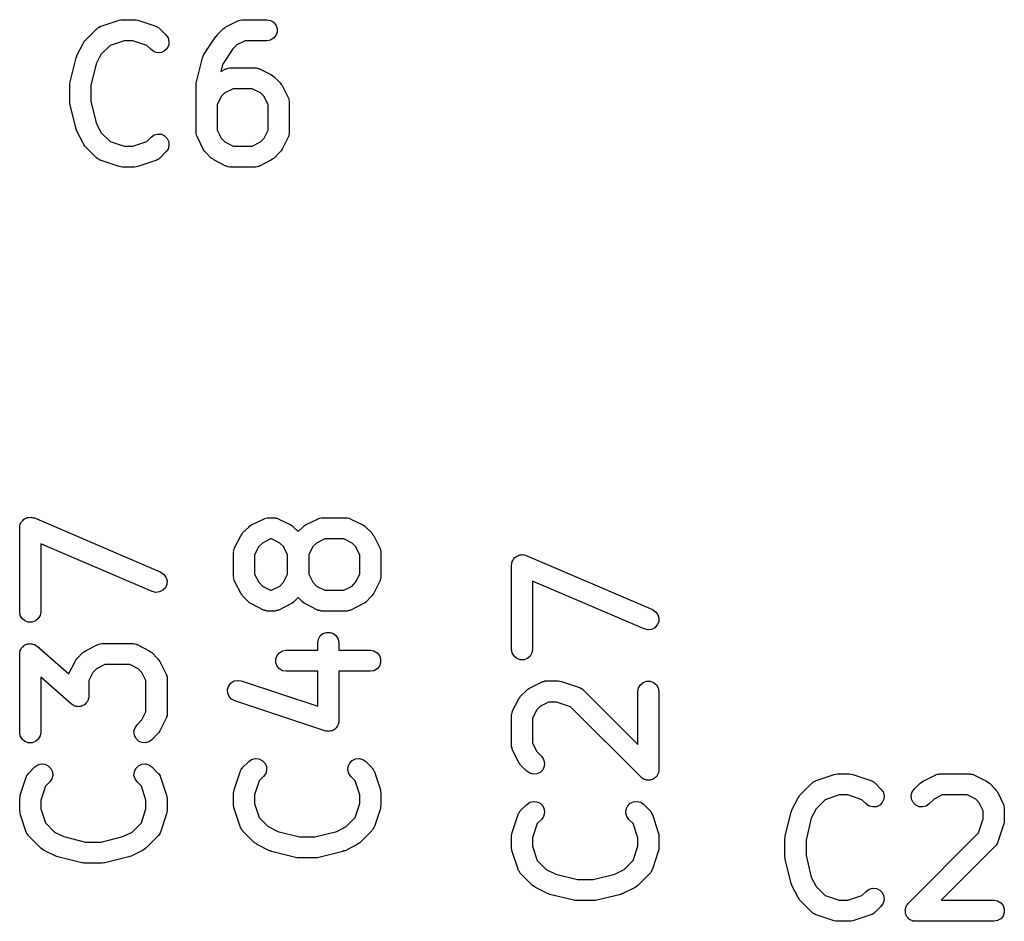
# Model space of a CAD drawing. Extents: x 83.4 to 168.1, y -157.3 to -85.4.
# Tile 31 of 60: x 125.8 to 130.5, y -115.5 to -111.2. Entities that reach past the tile are written whole.
import ezdxf

# ---------------------------------------------------------------- set-up
doc = ezdxf.new("R2010")
doc.units = 0
doc.header["$MEASUREMENT"] = 0
doc.layers.add('BLACK', color=7, linetype='CONTINUOUS')

msp = doc.modelspace()

# ---------------------------------------------------------------- linework, layer by layer
at = {"layer": 'Black'}
for p, q in [((126.31, -111.197), (126.318, -111.196)), ((126.318, -111.196), (126.375, -111.196)), ((126.375, -111.196), (126.383, -111.197)), ((126.878, -111.198), (126.884, -111.196)), ((126.884, -111.196), (126.887, -111.196)), ((126.887, -111.196), (126.89, -111.196)), ((126.89, -111.196), (127.004, -111.196)), ((127.004, -111.196), (127.021, -111.199)), ((126.14, -111.296), (126.197, -111.239)), ((126.197, -111.239), (126.2, -111.237)), ((126.2, -111.237), (126.201, -111.235)), ((126.201, -111.235), (126.207, -111.233)), ((126.207, -111.233), (126.211, -111.229)), ((126.211, -111.229), (126.214, -111.228)), ((126.214, -111.228), (126.217, -111.227)), ((126.217, -111.227), (126.302, -111.198)), ((126.302, -111.198), (126.31, -111.197)), ((126.383, -111.197), (126.391, -111.198)), ((126.391, -111.198), (126.477, -111.227)), ((126.477, -111.227), (126.479, -111.228)), ((126.479, -111.228), (126.482, -111.229)), ((126.482, -111.229), (126.487, -111.233)), ((126.487, -111.233), (126.492, -111.235)), ((126.492, -111.235), (126.494, -111.237)), ((126.494, -111.237), (126.496, -111.239)), ((126.496, -111.239), (126.525, -111.268)), ((126.769, -111.268), (126.797, -111.239)), ((126.797, -111.239), (126.804, -111.235)), ((126.804, -111.235), (126.81, -111.23)), ((126.81, -111.23), (126.867, -111.201)), ((126.867, -111.201), (126.87, -111.2)), ((126.87, -111.2), (126.873, -111.199)), ((126.873, -111.199), (126.878, -111.198)), ((127.021, -111.199), (127.036, -111.208)), ((127.036, -111.208), (127.047, -111.221)), ((127.047, -111.221), (127.053, -111.237)), ((127.053, -111.237), (127.053, -111.255)), ((126.525, -111.268), (126.535, -111.282)), ((126.535, -111.282), (126.539, -111.299)), ((126.705, -111.361), (126.762, -111.275)), ((126.762, -111.275), (126.766, -111.272)), ((126.766, -111.272), (126.769, -111.268)), ((127.036, -111.284), (127.021, -111.293)), ((127.047, -111.271), (127.036, -111.284)), ((127.053, -111.255), (127.047, -111.271)), ((126.102, -111.366), (126.131, -111.309)), ((126.131, -111.309), (126.135, -111.303)), ((126.135, -111.303), (126.14, -111.296)), ((126.26, -111.318), (126.216, -111.361)), ((126.326, -111.296), (126.26, -111.318)), ((126.367, -111.296), (126.326, -111.296)), ((126.434, -111.318), (126.367, -111.296)), ((126.454, -111.338), (126.434, -111.318)), ((126.531, -111.332), (126.518, -111.344)), ((126.538, -111.316), (126.531, -111.332)), ((126.539, -111.299), (126.538, -111.316)), ((126.843, -111.335), (126.793, -111.409)), ((126.862, -111.316), (126.843, -111.335)), ((126.901, -111.296), (126.862, -111.316)), ((127.004, -111.296), (126.901, -111.296)), ((127.021, -111.293), (127.004, -111.296)), ((126.07, -111.491), (126.098, -111.377)), ((126.098, -111.377), (126.101, -111.372)), ((126.101, -111.372), (126.102, -111.366)), ((126.216, -111.361), (126.194, -111.406)), ((126.469, -111.348), (126.454, -111.338)), ((126.485, -111.353), (126.469, -111.348)), ((126.503, -111.351), (126.485, -111.353)), ((126.518, -111.344), (126.503, -111.351)), ((126.67, -111.491), (126.698, -111.377)), ((126.698, -111.377), (126.702, -111.369)), ((126.702, -111.369), (126.705, -111.361)), ((126.194, -111.406), (126.168, -111.509)), ((126.793, -111.409), (126.785, -111.442)), ((126.81, -111.43), (126.813, -111.429)), ((126.813, -111.429), (126.815, -111.427)), ((126.815, -111.427), (126.821, -111.426)), ((126.821, -111.426), (126.827, -111.425)), ((126.827, -111.425), (126.83, -111.425)), ((126.83, -111.425), (126.833, -111.424)), ((126.833, -111.424), (126.947, -111.424)), ((126.947, -111.424), (126.95, -111.425)), ((126.95, -111.425), (126.953, -111.425)), ((126.953, -111.425), (126.958, -111.426)), ((126.958, -111.426), (126.964, -111.427)), ((126.964, -111.427), (126.966, -111.429)), ((126.966, -111.429), (126.969, -111.43)), ((126.785, -111.442), (126.81, -111.43)), ((126.969, -111.43), (127.026, -111.458)), ((127.026, -111.458), (127.033, -111.463)), ((127.033, -111.463), (127.039, -111.468)), ((127.039, -111.468), (127.068, -111.496)), ((126.068, -111.503), (126.069, -111.497)), ((126.068, -111.589), (126.068, -111.503)), ((126.069, -111.497), (126.07, -111.491)), ((126.168, -111.509), (126.168, -111.583)), ((126.668, -111.503), (126.669, -111.497)), ((126.668, -111.732), (126.668, -111.503)), ((126.669, -111.497), (126.67, -111.491)), ((127.068, -111.496), (127.072, -111.503)), ((127.072, -111.503), (127.077, -111.509)), ((127.077, -111.509), (127.106, -111.566)), ((126.788, -111.561), (126.768, -111.601)), ((126.805, -111.544), (126.788, -111.561)), ((126.844, -111.524), (126.805, -111.544)), ((126.935, -111.524), (126.844, -111.524)), ((126.974, -111.544), (126.935, -111.524)), ((126.991, -111.561), (126.974, -111.544)), ((127.011, -111.601), (126.991, -111.561)), ((127.106, -111.566), (127.107, -111.569)), ((127.107, -111.569), (127.108, -111.572)), ((126.069, -111.595), (126.068, -111.589)), ((126.07, -111.601), (126.069, -111.595)), ((126.098, -111.715), (126.07, -111.601)), ((126.168, -111.583), (126.194, -111.686)), ((126.768, -111.601), (126.768, -111.72)), ((127.011, -111.72), (127.011, -111.601)), ((127.108, -111.572), (127.109, -111.577)), ((127.109, -111.577), (127.111, -111.583)), ((127.111, -111.583), (127.111, -111.586)), ((127.111, -111.586), (127.111, -111.589)), ((127.111, -111.589), (127.111, -111.732)), ((126.194, -111.686), (126.216, -111.731)), ((126.101, -111.72), (126.098, -111.715)), ((126.102, -111.725), (126.101, -111.72)), ((126.131, -111.783), (126.102, -111.725)), ((126.216, -111.731), (126.26, -111.774)), ((126.434, -111.774), (126.454, -111.753)), ((126.454, -111.753), (126.469, -111.743)), ((126.469, -111.743), (126.485, -111.739)), ((126.485, -111.739), (126.503, -111.74)), ((126.503, -111.74), (126.518, -111.748)), ((126.518, -111.748), (126.531, -111.76)), ((126.669, -111.734), (126.668, -111.732)), ((126.669, -111.737), (126.669, -111.734)), ((126.67, -111.743), (126.669, -111.737)), ((126.671, -111.749), (126.67, -111.743)), ((126.673, -111.751), (126.671, -111.749)), ((126.674, -111.754), (126.673, -111.751)), ((126.702, -111.811), (126.674, -111.754)), ((126.768, -111.72), (126.788, -111.759)), ((126.991, -111.759), (127.011, -111.72)), ((127.106, -111.754), (127.077, -111.811)), ((127.107, -111.751), (127.106, -111.754)), ((127.108, -111.749), (127.107, -111.751)), ((127.109, -111.743), (127.108, -111.749)), ((127.111, -111.737), (127.109, -111.743)), ((127.111, -111.732), (127.111, -111.734)), ((127.111, -111.734), (127.111, -111.737)), ((126.135, -111.789), (126.131, -111.783)), ((126.14, -111.796), (126.135, -111.789)), ((126.197, -111.853), (126.14, -111.796)), ((126.26, -111.774), (126.326, -111.796)), ((126.326, -111.796), (126.367, -111.796)), ((126.367, -111.796), (126.434, -111.774)), ((126.531, -111.76), (126.538, -111.776)), ((126.539, -111.793), (126.535, -111.81)), ((126.538, -111.776), (126.539, -111.793)), ((126.788, -111.759), (126.805, -111.776)), ((126.805, -111.776), (126.844, -111.796)), ((126.844, -111.796), (126.935, -111.796)), ((126.935, -111.796), (126.974, -111.776)), ((126.974, -111.776), (126.991, -111.759)), ((126.525, -111.824), (126.496, -111.853)), ((126.535, -111.81), (126.525, -111.824)), ((126.707, -111.818), (126.702, -111.811)), ((126.711, -111.824), (126.707, -111.818)), ((126.74, -111.853), (126.711, -111.824)), ((127.068, -111.824), (127.039, -111.853)), ((127.072, -111.818), (127.068, -111.824)), ((127.077, -111.811), (127.072, -111.818)), ((126.2, -111.854), (126.197, -111.853)), ((126.201, -111.857), (126.2, -111.854)), ((126.207, -111.859), (126.201, -111.857)), ((126.211, -111.863), (126.207, -111.859)), ((126.214, -111.863), (126.211, -111.863)), ((126.217, -111.865), (126.214, -111.863)), ((126.302, -111.893), (126.217, -111.865)), ((126.31, -111.895), (126.302, -111.893)), ((126.318, -111.896), (126.31, -111.895)), ((126.375, -111.896), (126.318, -111.896)), ((126.383, -111.895), (126.375, -111.896)), ((126.391, -111.893), (126.383, -111.895)), ((126.477, -111.865), (126.391, -111.893)), ((126.479, -111.863), (126.477, -111.865)), ((126.482, -111.863), (126.479, -111.863)), ((126.487, -111.859), (126.482, -111.863)), ((126.492, -111.857), (126.487, -111.859)), ((126.494, -111.854), (126.492, -111.857)), ((126.496, -111.853), (126.494, -111.854)), ((126.747, -111.857), (126.74, -111.853)), ((126.753, -111.862), (126.747, -111.857)), ((126.81, -111.891), (126.753, -111.862)), ((126.813, -111.891), (126.81, -111.891)), ((126.815, -111.893), (126.813, -111.891)), ((126.821, -111.894), (126.815, -111.893)), ((126.827, -111.896), (126.821, -111.894)), ((126.83, -111.895), (126.827, -111.896)), ((126.833, -111.896), (126.83, -111.895)), ((126.947, -111.896), (126.833, -111.896)), ((126.95, -111.895), (126.947, -111.896)), ((126.953, -111.896), (126.95, -111.895)), ((126.958, -111.894), (126.953, -111.896)), ((126.964, -111.893), (126.958, -111.894)), ((126.966, -111.891), (126.964, -111.893)), ((126.969, -111.891), (126.966, -111.891)), ((127.026, -111.862), (126.969, -111.891)), ((127.033, -111.857), (127.026, -111.862)), ((127.039, -111.853), (127.033, -111.857)), ((125.836, -113.586), (125.838, -113.581)), ((125.838, -113.581), (125.84, -113.579)), ((125.84, -113.579), (125.842, -113.576)), ((125.842, -113.576), (125.846, -113.572)), ((125.846, -113.572), (125.85, -113.568)), ((125.85, -113.568), (125.853, -113.567)), ((125.853, -113.567), (125.855, -113.565)), ((125.855, -113.565), (125.861, -113.563)), ((125.861, -113.563), (125.866, -113.56)), ((125.866, -113.56), (125.869, -113.56)), ((125.869, -113.56), (125.871, -113.559)), ((125.871, -113.559), (125.877, -113.559)), ((125.877, -113.559), (125.883, -113.558)), ((125.883, -113.558), (125.886, -113.559)), ((125.886, -113.559), (125.889, -113.559)), ((125.889, -113.559), (125.894, -113.561)), ((125.894, -113.561), (125.9, -113.562)), ((125.9, -113.562), (126.5, -113.819)), ((126.931, -113.595), (126.988, -113.567)), ((126.988, -113.567), (126.991, -113.566)), ((126.991, -113.566), (126.993, -113.564)), ((126.993, -113.564), (126.999, -113.563)), ((126.999, -113.563), (127.005, -113.562)), ((127.005, -113.562), (127.008, -113.562)), ((127.008, -113.562), (127.01, -113.561)), ((127.01, -113.561), (127.039, -113.561)), ((127.039, -113.561), (127.042, -113.562)), ((127.042, -113.562), (127.045, -113.562)), ((127.045, -113.562), (127.05, -113.563)), ((127.05, -113.563), (127.056, -113.564)), ((127.056, -113.564), (127.059, -113.566)), ((127.059, -113.566), (127.061, -113.567)), ((127.061, -113.567), (127.118, -113.595)), ((127.188, -113.595), (127.245, -113.567)), ((127.245, -113.567), (127.248, -113.566)), ((127.248, -113.566), (127.25, -113.564)), ((127.25, -113.564), (127.256, -113.563)), ((127.256, -113.563), (127.262, -113.562)), ((127.262, -113.562), (127.265, -113.562)), ((127.265, -113.562), (127.268, -113.561)), ((127.268, -113.561), (127.382, -113.561)), ((127.382, -113.561), (127.385, -113.562)), ((127.385, -113.562), (127.388, -113.562)), ((127.388, -113.562), (127.393, -113.563)), ((127.393, -113.563), (127.399, -113.564)), ((127.399, -113.564), (127.401, -113.566)), ((127.401, -113.566), (127.404, -113.567)), ((127.404, -113.567), (127.461, -113.595)), ((125.83, -113.608), (125.831, -113.602)), ((125.83, -114.008), (125.83, -113.608)), ((125.831, -113.597), (125.833, -113.594)), ((125.831, -113.602), (125.831, -113.597)), ((125.833, -113.591), (125.836, -113.586)), ((125.833, -113.594), (125.833, -113.591)), ((126.889, -113.633), (126.918, -113.605)), ((126.918, -113.605), (126.924, -113.6)), ((126.924, -113.6), (126.931, -113.595)), ((127.118, -113.595), (127.125, -113.6)), ((127.125, -113.6), (127.131, -113.605)), ((127.131, -113.605), (127.153, -113.626)), ((127.153, -113.626), (127.175, -113.605)), ((127.175, -113.605), (127.182, -113.6)), ((127.182, -113.6), (127.188, -113.595)), ((127.461, -113.595), (127.468, -113.6)), ((127.468, -113.6), (127.474, -113.605)), ((127.474, -113.605), (127.503, -113.633)), ((126.851, -113.703), (126.88, -113.646)), ((126.88, -113.646), (126.885, -113.64)), ((126.885, -113.64), (126.889, -113.633)), ((127.022, -113.661), (126.983, -113.681)), ((127.027, -113.661), (127.022, -113.661)), ((127.066, -113.681), (127.027, -113.661)), ((127.279, -113.661), (127.24, -113.681)), ((127.37, -113.661), (127.279, -113.661)), ((127.409, -113.681), (127.37, -113.661)), ((127.503, -113.633), (127.507, -113.64)), ((127.507, -113.64), (127.512, -113.646)), ((127.512, -113.646), (127.541, -113.703)), ((126.46, -113.911), (125.93, -113.684)), ((125.93, -113.684), (125.93, -114.008)), ((126.846, -113.72), (126.848, -113.714)), ((126.847, -113.723), (126.846, -113.72)), ((126.848, -113.714), (126.849, -113.709)), ((126.849, -113.709), (126.851, -113.706)), ((126.851, -113.706), (126.851, -113.703)), ((126.966, -113.698), (126.946, -113.737)), ((126.983, -113.681), (126.966, -113.698)), ((127.084, -113.698), (127.066, -113.681)), ((127.103, -113.737), (127.084, -113.698)), ((127.223, -113.698), (127.203, -113.737)), ((127.24, -113.681), (127.223, -113.698)), ((127.426, -113.698), (127.409, -113.681)), ((127.446, -113.737), (127.426, -113.698)), ((127.541, -113.703), (127.542, -113.706)), ((127.542, -113.706), (127.543, -113.709)), ((127.543, -113.709), (127.544, -113.714)), ((127.544, -113.714), (127.546, -113.72)), ((127.546, -113.72), (127.546, -113.723)), ((126.846, -113.726), (126.847, -113.723)), ((126.846, -113.84), (126.846, -113.726)), ((126.946, -113.737), (126.946, -113.828)), ((127.103, -113.828), (127.103, -113.737)), ((127.203, -113.737), (127.203, -113.828)), ((127.446, -113.828), (127.446, -113.737)), ((127.546, -113.723), (127.546, -113.726)), ((127.546, -113.726), (127.546, -113.84)), ((128.17, -113.769), (128.173, -113.764)), ((128.173, -113.764), (128.175, -113.759)), ((128.175, -113.759), (128.177, -113.756)), ((128.177, -113.756), (128.179, -113.754)), ((128.179, -113.754), (128.183, -113.75)), ((128.183, -113.75), (128.187, -113.746)), ((128.187, -113.746), (128.19, -113.745)), ((128.19, -113.745), (128.192, -113.743)), ((128.192, -113.743), (128.197, -113.741)), ((128.197, -113.741), (128.202, -113.738)), ((128.202, -113.738), (128.205, -113.738)), ((128.205, -113.738), (128.208, -113.737)), ((128.208, -113.737), (128.214, -113.737)), ((128.214, -113.737), (128.22, -113.736)), ((128.22, -113.736), (128.223, -113.737)), ((128.223, -113.737), (128.226, -113.737)), ((128.226, -113.737), (128.231, -113.739)), ((128.231, -113.739), (128.237, -113.74)), ((128.237, -113.74), (128.837, -113.997)), ((128.167, -113.786), (128.168, -113.78)), ((128.167, -114.186), (128.167, -113.786)), ((128.168, -113.775), (128.169, -113.772)), ((128.168, -113.78), (128.168, -113.775)), ((128.169, -113.772), (128.17, -113.769)), ((126.5, -113.819), (126.514, -113.829)), ((126.514, -113.829), (126.525, -113.843)), ((126.525, -113.843), (126.53, -113.859)), ((126.53, -113.859), (126.529, -113.877)), ((126.847, -113.843), (126.846, -113.84)), ((126.846, -113.846), (126.847, -113.843)), ((126.848, -113.851), (126.846, -113.846)), ((126.849, -113.857), (126.848, -113.851)), ((126.851, -113.86), (126.849, -113.857)), ((126.851, -113.862), (126.851, -113.86)), ((126.88, -113.919), (126.851, -113.862)), ((126.946, -113.828), (126.966, -113.867)), ((127.084, -113.867), (127.103, -113.828)), ((127.203, -113.828), (127.223, -113.867)), ((127.426, -113.867), (127.446, -113.828)), ((127.541, -113.862), (127.512, -113.919)), ((127.542, -113.86), (127.541, -113.862)), ((127.543, -113.857), (127.542, -113.86)), ((127.544, -113.851), (127.543, -113.857)), ((127.546, -113.846), (127.544, -113.851)), ((127.546, -113.84), (127.546, -113.843)), ((127.546, -113.843), (127.546, -113.846)), ((128.797, -114.089), (128.267, -113.862)), ((128.267, -113.862), (128.267, -114.186)), ((126.51, -113.905), (126.495, -113.913)), ((126.522, -113.893), (126.51, -113.905)), ((126.529, -113.877), (126.522, -113.893)), ((126.966, -113.867), (126.983, -113.885)), ((126.983, -113.885), (127.022, -113.904)), ((127.022, -113.904), (127.027, -113.904)), ((127.027, -113.904), (127.066, -113.885)), ((127.066, -113.885), (127.084, -113.867)), ((127.223, -113.867), (127.24, -113.885)), ((127.24, -113.885), (127.279, -113.904)), ((127.279, -113.904), (127.37, -113.904)), ((127.37, -113.904), (127.409, -113.885)), ((127.409, -113.885), (127.426, -113.867)), ((126.477, -113.915), (126.46, -113.911)), ((126.495, -113.913), (126.477, -113.915)), ((126.885, -113.926), (126.88, -113.919)), ((126.889, -113.932), (126.885, -113.926)), ((126.918, -113.961), (126.889, -113.932)), ((127.153, -113.939), (127.131, -113.961)), ((127.175, -113.961), (127.153, -113.939)), ((127.503, -113.932), (127.474, -113.961)), ((127.508, -113.926), (127.503, -113.932)), ((127.512, -113.919), (127.508, -113.926)), ((126.924, -113.966), (126.918, -113.961)), ((126.931, -113.97), (126.924, -113.966)), ((126.988, -113.999), (126.931, -113.97)), ((126.991, -114), (126.988, -113.999)), ((126.993, -114.001), (126.991, -114)), ((126.999, -114.002), (126.993, -114.001)), ((127.005, -114.004), (126.999, -114.002)), ((127.05, -114.002), (127.045, -114.004)), ((127.056, -114.001), (127.05, -114.002)), ((127.059, -114), (127.056, -114.001)), ((127.061, -113.999), (127.059, -114)), ((127.118, -113.97), (127.061, -113.999)), ((127.125, -113.966), (127.118, -113.97)), ((127.131, -113.961), (127.125, -113.966)), ((127.182, -113.966), (127.175, -113.961)), ((127.188, -113.97), (127.182, -113.966)), ((127.245, -113.999), (127.188, -113.97)), ((127.248, -114), (127.245, -113.999)), ((127.25, -114.001), (127.248, -114)), ((127.256, -114.002), (127.25, -114.001)), ((127.262, -114.004), (127.256, -114.002)), ((127.393, -114.002), (127.388, -114.004)), ((127.399, -114.001), (127.393, -114.002)), ((127.401, -114), (127.399, -114.001)), ((127.404, -113.999), (127.401, -114)), ((127.461, -113.97), (127.404, -113.999)), ((127.468, -113.966), (127.461, -113.97)), ((127.474, -113.961), (127.468, -113.966)), ((128.837, -113.997), (128.851, -114.007)), ((125.833, -114.025), (125.83, -114.008)), ((125.842, -114.04), (125.833, -114.025)), ((125.855, -114.051), (125.842, -114.04)), ((125.918, -114.04), (125.905, -114.051)), ((125.927, -114.025), (125.918, -114.04)), ((125.93, -114.008), (125.927, -114.025)), ((127.008, -114.004), (127.005, -114.004)), ((127.01, -114.004), (127.008, -114.004)), ((127.039, -114.004), (127.01, -114.004)), ((127.042, -114.004), (127.039, -114.004)), ((127.045, -114.004), (127.042, -114.004)), ((127.265, -114.004), (127.262, -114.004)), ((127.268, -114.004), (127.265, -114.004)), ((127.382, -114.004), (127.268, -114.004)), ((127.385, -114.004), (127.382, -114.004)), ((127.388, -114.004), (127.385, -114.004)), ((128.851, -114.007), (128.862, -114.021)), ((128.862, -114.021), (128.867, -114.037)), ((128.867, -114.037), (128.866, -114.055)), ((125.871, -114.057), (125.855, -114.051)), ((125.889, -114.057), (125.871, -114.057)), ((125.905, -114.051), (125.889, -114.057)), ((128.814, -114.093), (128.797, -114.089)), ((128.831, -114.091), (128.814, -114.093)), ((128.847, -114.083), (128.831, -114.091)), ((128.859, -114.07), (128.847, -114.083)), ((128.866, -114.055), (128.859, -114.07)), ((127.246, -114.154), (127.249, -114.137)), ((127.249, -114.137), (127.258, -114.122)), ((127.258, -114.122), (127.271, -114.111)), ((127.271, -114.111), (127.287, -114.105)), ((127.287, -114.105), (127.305, -114.105)), ((127.305, -114.105), (127.321, -114.111)), ((127.321, -114.111), (127.334, -114.122)), ((127.334, -114.122), (127.343, -114.137)), ((127.343, -114.137), (127.346, -114.154)), ((125.833, -114.191), (125.836, -114.187)), ((125.836, -114.187), (125.837, -114.182)), ((125.837, -114.182), (125.84, -114.179)), ((125.84, -114.179), (125.842, -114.176)), ((125.842, -114.176), (125.846, -114.173)), ((125.846, -114.173), (125.849, -114.169)), ((125.849, -114.169), (125.852, -114.167)), ((125.852, -114.167), (125.855, -114.165)), ((125.855, -114.165), (125.86, -114.163)), ((125.86, -114.163), (125.864, -114.161)), ((125.864, -114.161), (125.868, -114.16)), ((125.868, -114.16), (125.871, -114.159)), ((125.871, -114.159), (125.876, -114.159)), ((125.876, -114.159), (125.881, -114.158)), ((125.881, -114.158), (125.885, -114.159)), ((125.885, -114.159), (125.889, -114.159)), ((125.889, -114.159), (125.893, -114.161)), ((125.893, -114.161), (125.898, -114.162)), ((125.898, -114.162), (125.901, -114.164)), ((125.901, -114.164), (125.905, -114.165)), ((125.905, -114.165), (125.909, -114.168)), ((125.909, -114.168), (125.913, -114.171)), ((125.913, -114.171), (126.063, -114.302)), ((126.143, -114.192), (126.201, -114.163)), ((126.201, -114.163), (126.203, -114.163)), ((126.203, -114.163), (126.206, -114.161)), ((126.206, -114.161), (126.212, -114.16)), ((126.212, -114.16), (126.217, -114.158)), ((126.217, -114.158), (126.22, -114.159)), ((126.22, -114.159), (126.223, -114.158)), ((126.223, -114.158), (126.366, -114.158)), ((126.366, -114.158), (126.369, -114.159)), ((126.369, -114.159), (126.372, -114.158)), ((126.372, -114.158), (126.377, -114.16)), ((126.377, -114.16), (126.383, -114.161)), ((126.383, -114.161), (126.385, -114.163)), ((126.385, -114.163), (126.388, -114.163)), ((126.388, -114.163), (126.445, -114.192)), ((127.246, -114.19), (127.246, -114.154)), ((127.346, -114.154), (127.346, -114.19)), ((128.17, -114.203), (128.167, -114.186)), ((128.267, -114.186), (128.264, -114.203)), ((125.83, -114.208), (125.831, -114.203)), ((125.83, -114.58), (125.83, -114.208)), ((125.831, -114.198), (125.832, -114.195)), ((125.831, -114.203), (125.831, -114.198)), ((125.832, -114.195), (125.833, -114.191)), ((126.097, -114.237), (126.102, -114.23)), ((126.102, -114.23), (126.13, -114.201)), ((126.13, -114.201), (126.137, -114.197)), ((126.137, -114.197), (126.143, -114.192)), ((126.445, -114.192), (126.452, -114.197)), ((126.452, -114.197), (126.458, -114.201)), ((126.458, -114.201), (126.487, -114.23)), ((126.487, -114.23), (126.491, -114.237)), ((127.047, -114.231), (127.053, -114.215)), ((127.047, -114.249), (127.047, -114.231)), ((127.053, -114.215), (127.064, -114.202)), ((127.064, -114.202), (127.079, -114.193)), ((127.079, -114.193), (127.096, -114.19)), ((127.096, -114.19), (127.246, -114.19)), ((127.346, -114.19), (127.496, -114.19)), ((127.496, -114.19), (127.513, -114.193)), ((127.513, -114.193), (127.528, -114.202)), ((127.528, -114.202), (127.539, -114.215)), ((127.539, -114.215), (127.545, -114.231)), ((127.545, -114.231), (127.545, -114.249)), ((128.179, -114.218), (128.17, -114.203)), ((128.192, -114.229), (128.179, -114.218)), ((128.208, -114.235), (128.192, -114.229)), ((128.226, -114.235), (128.208, -114.235)), ((128.242, -114.229), (128.226, -114.235)), ((128.255, -114.218), (128.242, -114.229)), ((128.264, -114.203), (128.255, -114.218)), ((126.064, -114.3), (126.093, -114.243)), ((126.093, -114.243), (126.097, -114.237)), ((126.195, -114.278), (126.178, -114.295)), ((126.235, -114.258), (126.195, -114.278)), ((126.354, -114.258), (126.235, -114.258)), ((126.393, -114.278), (126.354, -114.258)), ((126.41, -114.295), (126.393, -114.278)), ((126.491, -114.237), (126.496, -114.243)), ((126.496, -114.243), (126.525, -114.3)), ((127.053, -114.265), (127.047, -114.249)), ((127.064, -114.278), (127.053, -114.265)), ((127.079, -114.287), (127.064, -114.278)), ((127.528, -114.278), (127.513, -114.287)), ((127.539, -114.265), (127.528, -114.278)), ((127.545, -114.249), (127.539, -114.265)), ((126.076, -114.446), (125.93, -114.318)), ((125.93, -114.318), (125.93, -114.58)), ((126.063, -114.302), (126.064, -114.3)), ((126.178, -114.295), (126.159, -114.334)), ((126.43, -114.334), (126.41, -114.295)), ((126.525, -114.3), (126.526, -114.303)), ((126.526, -114.303), (126.527, -114.305)), ((126.527, -114.305), (126.528, -114.311)), ((126.528, -114.311), (126.53, -114.317)), ((126.53, -114.317), (126.53, -114.32)), ((126.53, -114.32), (126.53, -114.322)), ((126.53, -114.322), (126.53, -114.494)), ((127.096, -114.29), (127.079, -114.287)), ((127.246, -114.29), (127.096, -114.29)), ((127.246, -114.456), (127.246, -114.29)), ((127.496, -114.29), (127.346, -114.29)), ((127.346, -114.29), (127.346, -114.526)), ((127.513, -114.287), (127.496, -114.29)), ((126.159, -114.334), (126.159, -114.408)), ((126.43, -114.482), (126.43, -114.334)), ((126.818, -114.375), (126.824, -114.359)), ((126.819, -114.393), (126.818, -114.375)), ((126.824, -114.359), (126.834, -114.345)), ((126.834, -114.345), (126.849, -114.336)), ((126.849, -114.336), (126.866, -114.333)), ((126.866, -114.333), (126.883, -114.335)), ((126.883, -114.335), (127.246, -114.456)), ((128.239, -114.379), (128.245, -114.375)), ((128.245, -114.375), (128.252, -114.37)), ((128.252, -114.37), (128.309, -114.341)), ((128.309, -114.341), (128.312, -114.34)), ((128.312, -114.34), (128.314, -114.339)), ((128.314, -114.339), (128.32, -114.338)), ((128.32, -114.338), (128.325, -114.336)), ((128.325, -114.336), (128.328, -114.336)), ((128.328, -114.336), (128.331, -114.336)), ((128.331, -114.336), (128.388, -114.336)), ((128.388, -114.336), (128.396, -114.337)), ((128.396, -114.337), (128.404, -114.339)), ((128.404, -114.339), (128.49, -114.367)), ((128.49, -114.367), (128.492, -114.368)), ((128.492, -114.368), (128.495, -114.369)), ((128.495, -114.369), (128.5, -114.373)), ((128.5, -114.373), (128.505, -114.375)), ((128.505, -114.375), (128.507, -114.378)), ((128.767, -114.386), (128.77, -114.369)), ((128.77, -114.369), (128.779, -114.354)), ((128.779, -114.354), (128.792, -114.343)), ((128.792, -114.343), (128.808, -114.337)), ((128.808, -114.337), (128.826, -114.337)), ((128.826, -114.337), (128.842, -114.343)), ((128.842, -114.343), (128.855, -114.354)), ((128.855, -114.354), (128.864, -114.369)), ((128.864, -114.369), (128.867, -114.386)), ((126.158, -114.418), (126.156, -114.421)), ((126.156, -114.421), (126.156, -114.425)), ((126.159, -114.408), (126.158, -114.413)), ((126.158, -114.413), (126.158, -114.418)), ((126.825, -114.409), (126.819, -114.393)), ((126.836, -114.422), (126.825, -114.409)), ((126.852, -114.43), (126.836, -114.422)), ((128.172, -114.478), (128.201, -114.421)), ((128.201, -114.421), (128.206, -114.414)), ((128.206, -114.414), (128.21, -114.408)), ((128.21, -114.408), (128.239, -114.379)), ((128.507, -114.378), (128.509, -114.379)), ((128.509, -114.379), (128.767, -114.637)), ((128.767, -114.637), (128.767, -114.386)), ((128.867, -114.386), (128.867, -114.757)), ((126.08, -114.448), (126.076, -114.446)), ((126.084, -114.451), (126.08, -114.448)), ((126.087, -114.453), (126.084, -114.451)), ((126.091, -114.455), (126.087, -114.453)), ((126.095, -114.456), (126.091, -114.455)), ((126.1, -114.457), (126.095, -114.456)), ((126.104, -114.457), (126.1, -114.457)), ((126.108, -114.458), (126.104, -114.457)), ((126.112, -114.457), (126.108, -114.458)), ((126.117, -114.457), (126.112, -114.457)), ((126.121, -114.456), (126.117, -114.457)), ((126.125, -114.455), (126.121, -114.456)), ((126.129, -114.453), (126.125, -114.455)), ((126.134, -114.451), (126.129, -114.453)), ((126.137, -114.449), (126.134, -114.451)), ((126.14, -114.447), (126.137, -114.449)), ((126.143, -114.443), (126.14, -114.447)), ((126.147, -114.44), (126.143, -114.443)), ((126.149, -114.437), (126.147, -114.44)), ((126.151, -114.434), (126.149, -114.437)), ((126.153, -114.43), (126.151, -114.434)), ((126.156, -114.425), (126.153, -114.43)), ((127.28, -114.573), (126.852, -114.43)), ((128.304, -114.456), (128.287, -114.473)), ((128.343, -114.436), (128.304, -114.456)), ((128.38, -114.436), (128.343, -114.436)), ((128.447, -114.458), (128.38, -114.436)), ((128.782, -114.793), (128.447, -114.458)), ((126.41, -114.521), (126.43, -114.482)), ((126.525, -114.516), (126.496, -114.573)), ((126.526, -114.513), (126.525, -114.516)), ((126.527, -114.511), (126.526, -114.513)), ((126.528, -114.505), (126.527, -114.511)), ((126.53, -114.5), (126.528, -114.505)), ((126.53, -114.494), (126.53, -114.497)), ((126.53, -114.497), (126.53, -114.5)), ((128.167, -114.495), (128.169, -114.489)), ((128.167, -114.497), (128.167, -114.495)), ((128.167, -114.5), (128.167, -114.497)), ((128.167, -114.643), (128.167, -114.5)), ((128.169, -114.489), (128.17, -114.483)), ((128.17, -114.483), (128.171, -114.481)), ((128.171, -114.481), (128.172, -114.478)), ((128.287, -114.473), (128.267, -114.512)), ((128.267, -114.512), (128.267, -114.631)), ((126.373, -114.575), (126.378, -114.558)), ((126.378, -114.558), (126.388, -114.544)), ((126.388, -114.544), (126.41, -114.521)), ((127.329, -114.563), (127.325, -114.566)), ((127.332, -114.56), (127.329, -114.563)), ((127.334, -114.558), (127.332, -114.56)), ((127.337, -114.553), (127.334, -114.558)), ((127.34, -114.549), (127.337, -114.553)), ((127.341, -114.546), (127.34, -114.549)), ((127.343, -114.543), (127.341, -114.546)), ((127.344, -114.538), (127.343, -114.543)), ((127.346, -114.533), (127.344, -114.538)), ((127.346, -114.526), (127.345, -114.529)), ((127.345, -114.529), (127.346, -114.533)), ((125.833, -114.597), (125.83, -114.58)), ((125.842, -114.612), (125.833, -114.597)), ((125.927, -114.597), (125.918, -114.612)), ((125.93, -114.58), (125.927, -114.597)), ((126.375, -114.593), (126.373, -114.575)), ((126.382, -114.608), (126.375, -114.593)), ((126.394, -114.621), (126.382, -114.608)), ((126.487, -114.586), (126.458, -114.615)), ((126.491, -114.58), (126.487, -114.586)), ((126.496, -114.573), (126.491, -114.58)), ((127.284, -114.574), (127.28, -114.573)), ((127.287, -114.575), (127.284, -114.574)), ((127.292, -114.575), (127.287, -114.575)), ((127.297, -114.576), (127.292, -114.575)), ((127.301, -114.575), (127.297, -114.576)), ((127.305, -114.575), (127.301, -114.575)), ((127.31, -114.573), (127.305, -114.575)), ((127.314, -114.572), (127.31, -114.573)), ((127.318, -114.57), (127.314, -114.572)), ((127.321, -114.569), (127.318, -114.57)), ((127.325, -114.566), (127.321, -114.569)), ((125.855, -114.623), (125.842, -114.612)), ((125.871, -114.629), (125.855, -114.623)), ((125.889, -114.629), (125.871, -114.629)), ((125.905, -114.623), (125.889, -114.629)), ((125.918, -114.612), (125.905, -114.623)), ((126.41, -114.628), (126.394, -114.621)), ((126.427, -114.629), (126.41, -114.628)), ((126.444, -114.625), (126.427, -114.629)), ((126.458, -114.615), (126.444, -114.625)), ((128.167, -114.646), (128.167, -114.643)), ((128.167, -114.649), (128.167, -114.646)), ((128.169, -114.654), (128.167, -114.649)), ((128.17, -114.66), (128.169, -114.654)), ((128.267, -114.631), (128.287, -114.671)), ((126.932, -114.709), (126.949, -114.704)), ((126.949, -114.704), (126.966, -114.706)), ((127.426, -114.706), (127.443, -114.704)), ((127.443, -114.704), (127.46, -114.709)), ((128.171, -114.663), (128.17, -114.66)), ((128.172, -114.665), (128.171, -114.663)), ((128.201, -114.723), (128.172, -114.665)), ((128.287, -114.671), (128.309, -114.693)), ((128.309, -114.693), (128.319, -114.708)), ((125.873, -114.773), (125.902, -114.744)), ((125.902, -114.744), (125.916, -114.734)), ((125.916, -114.734), (125.933, -114.73)), ((125.933, -114.73), (125.95, -114.731)), ((125.95, -114.731), (125.966, -114.739)), ((125.966, -114.739), (125.978, -114.751)), ((125.978, -114.751), (125.986, -114.767)), ((126.375, -114.767), (126.382, -114.751)), ((126.382, -114.751), (126.394, -114.739)), ((126.394, -114.739), (126.41, -114.731)), ((126.41, -114.731), (126.427, -114.73)), ((126.427, -114.73), (126.444, -114.734)), ((126.444, -114.734), (126.458, -114.744)), ((126.458, -114.744), (126.487, -114.773)), ((126.886, -114.752), (126.888, -114.75)), ((126.888, -114.75), (126.889, -114.747)), ((126.889, -114.747), (126.918, -114.719)), ((126.918, -114.719), (126.932, -114.709)), ((126.966, -114.706), (126.982, -114.713)), ((126.982, -114.713), (126.994, -114.726)), ((126.994, -114.726), (127.002, -114.741)), ((127.002, -114.741), (127.003, -114.759)), ((127.389, -114.759), (127.391, -114.741)), ((127.391, -114.741), (127.398, -114.726)), ((127.398, -114.726), (127.41, -114.713)), ((127.41, -114.713), (127.426, -114.706)), ((127.46, -114.709), (127.474, -114.719)), ((127.474, -114.719), (127.503, -114.747)), ((127.503, -114.747), (127.505, -114.75)), ((127.505, -114.75), (127.507, -114.752)), ((128.206, -114.729), (128.201, -114.723)), ((128.21, -114.736), (128.206, -114.729)), ((128.239, -114.764), (128.21, -114.736)), ((128.322, -114.742), (128.315, -114.758)), ((128.319, -114.708), (128.324, -114.724)), ((128.324, -114.724), (128.322, -114.742)), ((125.833, -114.878), (125.861, -114.792)), ((125.861, -114.792), (125.863, -114.79)), ((125.863, -114.787), (125.867, -114.782)), ((125.863, -114.79), (125.863, -114.787)), ((125.867, -114.782), (125.87, -114.777)), ((125.87, -114.777), (125.872, -114.775)), ((125.872, -114.775), (125.873, -114.773)), ((125.987, -114.784), (125.983, -114.801)), ((125.986, -114.767), (125.987, -114.784)), ((126.373, -114.784), (126.375, -114.767)), ((126.378, -114.801), (126.373, -114.784)), ((126.487, -114.773), (126.489, -114.775)), ((126.489, -114.775), (126.491, -114.777)), ((126.491, -114.777), (126.494, -114.782)), ((126.494, -114.782), (126.497, -114.787)), ((126.497, -114.787), (126.498, -114.79)), ((126.498, -114.79), (126.499, -114.792)), ((126.499, -114.792), (126.528, -114.878)), ((126.849, -114.853), (126.877, -114.767)), ((126.877, -114.767), (126.879, -114.764)), ((126.879, -114.762), (126.883, -114.757)), ((126.879, -114.764), (126.879, -114.762)), ((126.883, -114.757), (126.886, -114.752)), ((126.989, -114.79), (126.968, -114.81)), ((126.999, -114.775), (126.989, -114.79)), ((127.003, -114.759), (126.999, -114.775)), ((127.394, -114.775), (127.389, -114.759)), ((127.404, -114.79), (127.394, -114.775)), ((127.424, -114.81), (127.404, -114.79)), ((127.507, -114.752), (127.51, -114.757)), ((127.51, -114.757), (127.513, -114.762)), ((127.513, -114.762), (127.514, -114.764)), ((127.514, -114.764), (127.515, -114.767)), ((127.515, -114.767), (127.544, -114.853)), ((128.253, -114.774), (128.239, -114.764)), ((128.27, -114.779), (128.253, -114.774)), ((128.287, -114.777), (128.27, -114.779)), ((128.303, -114.77), (128.287, -114.777)), ((128.315, -114.758), (128.303, -114.77)), ((128.787, -114.797), (128.782, -114.793)), ((128.792, -114.801), (128.787, -114.797)), ((128.846, -114.798), (128.844, -114.799)), ((128.85, -114.794), (128.846, -114.798)), ((128.855, -114.79), (128.85, -114.794)), ((128.856, -114.788), (128.855, -114.79)), ((128.858, -114.786), (128.856, -114.788)), ((128.861, -114.78), (128.858, -114.786)), ((128.864, -114.774), (128.861, -114.78)), ((128.865, -114.77), (128.864, -114.772)), ((128.864, -114.772), (128.864, -114.774)), ((128.866, -114.764), (128.865, -114.77)), ((128.867, -114.757), (128.866, -114.764)), ((129.614, -114.808), (129.7, -114.78)), ((129.7, -114.78), (129.708, -114.779)), ((129.708, -114.779), (129.716, -114.777)), ((129.716, -114.777), (129.773, -114.777)), ((129.773, -114.777), (129.781, -114.779)), ((129.781, -114.779), (129.788, -114.78)), ((129.788, -114.78), (129.874, -114.808)), ((130.122, -114.811), (130.179, -114.783)), ((130.179, -114.783), (130.182, -114.782)), ((130.182, -114.782), (130.184, -114.78)), ((130.184, -114.78), (130.19, -114.779)), ((130.19, -114.779), (130.196, -114.778)), ((130.196, -114.778), (130.198, -114.778)), ((130.198, -114.778), (130.201, -114.777)), ((130.201, -114.777), (130.344, -114.777)), ((130.344, -114.777), (130.347, -114.778)), ((130.347, -114.778), (130.35, -114.778)), ((130.35, -114.778), (130.355, -114.779)), ((130.355, -114.779), (130.361, -114.78)), ((130.361, -114.78), (130.364, -114.782)), ((130.364, -114.782), (130.366, -114.783)), ((130.366, -114.783), (130.424, -114.811)), ((125.952, -114.835), (125.93, -114.902)), ((125.973, -114.815), (125.952, -114.835)), ((125.983, -114.801), (125.973, -114.815)), ((126.388, -114.815), (126.378, -114.801)), ((126.408, -114.835), (126.388, -114.815)), ((126.43, -114.902), (126.408, -114.835)), ((126.968, -114.81), (126.946, -114.877)), ((127.446, -114.877), (127.424, -114.81)), ((128.794, -114.801), (128.792, -114.801)), ((128.796, -114.803), (128.794, -114.801)), ((128.802, -114.804), (128.796, -114.803)), ((128.808, -114.807), (128.802, -114.804)), ((128.81, -114.807), (128.808, -114.807)), ((128.813, -114.807), (128.81, -114.807)), ((128.819, -114.807), (128.813, -114.807)), ((128.826, -114.807), (128.819, -114.807)), ((128.828, -114.806), (128.826, -114.807)), ((128.83, -114.806), (128.828, -114.806)), ((128.836, -114.803), (128.83, -114.806)), ((128.842, -114.801), (128.836, -114.803)), ((128.844, -114.799), (128.842, -114.801)), ((129.537, -114.878), (129.594, -114.821)), ((129.594, -114.821), (129.597, -114.819)), ((129.597, -114.819), (129.599, -114.817)), ((129.599, -114.817), (129.604, -114.814)), ((129.604, -114.814), (129.609, -114.811)), ((129.609, -114.811), (129.611, -114.81)), ((129.611, -114.81), (129.614, -114.808)), ((129.874, -114.808), (129.877, -114.81)), ((129.877, -114.81), (129.88, -114.811)), ((129.88, -114.811), (129.884, -114.814)), ((129.884, -114.814), (129.889, -114.817)), ((129.889, -114.817), (129.891, -114.819)), ((129.891, -114.819), (129.894, -114.821)), ((129.894, -114.821), (129.922, -114.849)), ((130.08, -114.849), (130.109, -114.821)), ((130.109, -114.821), (130.115, -114.816)), ((130.115, -114.816), (130.122, -114.811)), ((130.424, -114.811), (130.43, -114.816)), ((130.43, -114.816), (130.437, -114.821)), ((130.437, -114.821), (130.465, -114.849)), ((125.83, -114.894), (125.832, -114.886)), ((125.832, -114.886), (125.833, -114.878)), ((126.528, -114.878), (126.529, -114.886)), ((126.529, -114.886), (126.53, -114.894)), ((126.846, -114.868), (126.848, -114.861)), ((126.846, -114.926), (126.846, -114.868)), ((126.848, -114.861), (126.849, -114.853)), ((126.946, -114.877), (126.946, -114.918)), ((127.446, -114.918), (127.446, -114.877)), ((127.544, -114.853), (127.545, -114.861)), ((127.545, -114.861), (127.546, -114.868)), ((127.546, -114.868), (127.546, -114.926)), ((129.499, -114.948), (129.528, -114.891)), ((129.528, -114.891), (129.533, -114.884)), ((129.533, -114.884), (129.537, -114.878)), ((129.724, -114.877), (129.657, -114.9)), ((129.765, -114.877), (129.724, -114.877)), ((129.831, -114.9), (129.765, -114.877)), ((129.922, -114.849), (129.932, -114.863)), ((129.932, -114.863), (129.937, -114.88)), ((129.937, -114.88), (129.935, -114.897)), ((130.066, -114.88), (130.07, -114.863)), ((130.067, -114.897), (130.066, -114.88)), ((130.07, -114.863), (130.08, -114.849)), ((130.213, -114.877), (130.174, -114.897)), ((130.332, -114.877), (130.213, -114.877)), ((130.372, -114.897), (130.332, -114.877)), ((130.465, -114.849), (130.47, -114.856)), ((130.47, -114.856), (130.475, -114.862)), ((130.475, -114.862), (130.503, -114.919)), ((125.83, -114.951), (125.83, -114.894)), ((125.93, -114.902), (125.93, -114.943)), ((126.43, -114.943), (126.43, -114.902)), ((126.53, -114.894), (126.53, -114.951)), ((126.848, -114.934), (126.846, -114.926)), ((126.849, -114.941), (126.848, -114.934)), ((126.946, -114.918), (126.968, -114.984)), ((127.424, -114.984), (127.446, -114.918)), ((127.545, -114.934), (127.544, -114.941)), ((127.546, -114.926), (127.545, -114.934)), ((128.21, -114.951), (128.239, -114.922)), ((128.239, -114.922), (128.253, -114.912)), ((128.253, -114.912), (128.27, -114.908)), ((128.27, -114.908), (128.287, -114.909)), ((128.287, -114.909), (128.303, -114.916)), ((128.303, -114.916), (128.315, -114.929)), ((128.315, -114.929), (128.322, -114.944)), ((128.711, -114.944), (128.719, -114.929)), ((128.719, -114.929), (128.731, -114.916)), ((128.731, -114.916), (128.747, -114.909)), ((128.747, -114.909), (128.764, -114.908)), ((128.764, -114.908), (128.781, -114.912)), ((128.781, -114.912), (128.795, -114.922)), ((128.795, -114.922), (128.824, -114.951)), ((129.657, -114.9), (129.614, -114.943)), ((129.852, -114.92), (129.831, -114.9)), ((129.866, -114.93), (129.852, -114.92)), ((129.883, -114.934), (129.866, -114.93)), ((129.9, -114.933), (129.883, -114.934)), ((129.916, -114.925), (129.9, -114.933)), ((129.928, -114.913), (129.916, -114.925)), ((129.935, -114.897), (129.928, -114.913)), ((130.075, -114.913), (130.067, -114.897)), ((130.087, -114.925), (130.075, -114.913)), ((130.103, -114.933), (130.087, -114.925)), ((130.12, -114.934), (130.103, -114.933)), ((130.137, -114.93), (130.12, -114.934)), ((130.151, -114.92), (130.137, -114.93)), ((130.174, -114.897), (130.151, -114.92)), ((130.389, -114.914), (130.372, -114.897)), ((130.408, -114.953), (130.389, -114.914)), ((130.503, -114.919), (130.504, -114.922)), ((130.504, -114.922), (130.505, -114.924)), ((130.505, -114.924), (130.506, -114.93)), ((130.506, -114.93), (130.508, -114.936)), ((130.508, -114.936), (130.508, -114.939)), ((125.832, -114.959), (125.83, -114.951)), ((125.833, -114.967), (125.832, -114.959)), ((125.861, -115.053), (125.833, -114.967)), ((125.93, -114.943), (125.952, -115.01)), ((126.408, -115.01), (126.43, -114.943)), ((126.528, -114.967), (126.499, -115.053)), ((126.529, -114.959), (126.528, -114.967)), ((126.53, -114.951), (126.529, -114.959)), ((126.877, -115.027), (126.849, -114.941)), ((126.968, -114.984), (127.011, -115.027)), ((127.381, -115.027), (127.424, -114.984)), ((127.544, -114.941), (127.515, -115.027)), ((128.169, -115.056), (128.198, -114.97)), ((128.198, -114.97), (128.199, -114.968)), ((128.199, -114.968), (128.2, -114.965)), ((128.2, -114.965), (128.204, -114.96)), ((128.204, -114.96), (128.206, -114.955)), ((128.206, -114.955), (128.208, -114.953)), ((128.208, -114.953), (128.21, -114.951)), ((128.319, -114.979), (128.309, -114.993)), ((128.324, -114.962), (128.319, -114.979)), ((128.322, -114.944), (128.324, -114.962)), ((128.71, -114.962), (128.711, -114.944)), ((128.714, -114.979), (128.71, -114.962)), ((128.724, -114.993), (128.714, -114.979)), ((128.824, -114.951), (128.825, -114.953)), ((128.825, -114.953), (128.828, -114.955)), ((128.828, -114.955), (128.83, -114.96)), ((128.83, -114.96), (128.834, -114.965)), ((128.834, -114.965), (128.834, -114.968)), ((128.834, -114.968), (128.836, -114.97)), ((128.836, -114.97), (128.864, -115.056)), ((129.467, -115.072), (129.496, -114.958)), ((129.496, -114.958), (129.498, -114.953)), ((129.498, -114.953), (129.499, -114.948)), ((129.614, -114.943), (129.591, -114.988)), ((130.408, -114.991), (130.408, -114.953)), ((130.508, -114.939), (130.508, -114.942)), ((130.508, -114.942), (130.508, -114.999)), ((125.952, -115.01), (125.995, -115.053)), ((126.365, -115.053), (126.408, -115.01)), ((126.879, -115.03), (126.877, -115.027)), ((126.879, -115.032), (126.879, -115.03)), ((126.883, -115.037), (126.879, -115.032)), ((127.011, -115.027), (127.056, -115.05)), ((127.336, -115.05), (127.381, -115.027)), ((127.513, -115.032), (127.51, -115.037)), ((127.514, -115.03), (127.513, -115.032)), ((127.515, -115.027), (127.514, -115.03)), ((128.289, -115.013), (128.267, -115.08)), ((128.309, -114.993), (128.289, -115.013)), ((128.745, -115.013), (128.724, -114.993)), ((128.767, -115.08), (128.745, -115.013)), ((129.591, -114.988), (129.566, -115.091)), ((130.386, -115.057), (130.408, -114.991)), ((130.506, -115.015), (130.477, -115.1)), ((130.507, -115.007), (130.506, -115.015)), ((130.508, -114.999), (130.507, -115.007)), ((125.863, -115.055), (125.861, -115.053)), ((125.863, -115.058), (125.863, -115.055)), ((125.867, -115.063), (125.863, -115.058)), ((125.87, -115.068), (125.867, -115.063)), ((125.872, -115.07), (125.87, -115.068)), ((125.873, -115.072), (125.872, -115.07)), ((125.93, -115.129), (125.873, -115.072)), ((125.995, -115.053), (126.04, -115.075)), ((126.04, -115.075), (126.143, -115.101)), ((126.217, -115.101), (126.32, -115.075)), ((126.32, -115.075), (126.365, -115.053)), ((126.487, -115.072), (126.43, -115.129)), ((126.489, -115.07), (126.487, -115.072)), ((126.491, -115.068), (126.489, -115.07)), ((126.494, -115.063), (126.491, -115.068)), ((126.497, -115.058), (126.494, -115.063)), ((126.498, -115.055), (126.497, -115.058)), ((126.499, -115.053), (126.498, -115.055)), ((126.886, -115.042), (126.883, -115.037)), ((126.888, -115.044), (126.886, -115.042)), ((126.889, -115.047), (126.888, -115.044)), ((126.946, -115.104), (126.889, -115.047)), ((127.056, -115.05), (127.159, -115.076)), ((127.159, -115.076), (127.233, -115.076)), ((127.233, -115.076), (127.336, -115.05)), ((127.503, -115.047), (127.446, -115.104)), ((127.505, -115.044), (127.503, -115.047)), ((127.507, -115.042), (127.505, -115.044)), ((127.51, -115.037), (127.507, -115.042)), ((128.167, -115.072), (128.168, -115.064)), ((128.167, -115.129), (128.167, -115.072)), ((128.168, -115.064), (128.169, -115.056)), ((128.864, -115.056), (128.866, -115.064)), ((128.866, -115.064), (128.867, -115.072)), ((128.867, -115.072), (128.867, -115.129)), ((129.466, -115.084), (129.467, -115.078)), ((129.467, -115.078), (129.467, -115.072)), ((130.052, -115.392), (130.386, -115.057)), ((126.143, -115.101), (126.217, -115.101)), ((126.953, -115.108), (126.946, -115.104)), ((126.959, -115.113), (126.953, -115.108)), ((127.017, -115.142), (126.959, -115.113)), ((127.433, -115.113), (127.376, -115.142)), ((127.439, -115.108), (127.433, -115.113)), ((127.446, -115.104), (127.439, -115.108)), ((128.267, -115.08), (128.267, -115.121)), ((128.267, -115.121), (128.289, -115.188)), ((128.745, -115.188), (128.767, -115.121)), ((128.767, -115.121), (128.767, -115.08)), ((129.466, -115.17), (129.466, -115.084)), ((129.566, -115.091), (129.566, -115.164)), ((130.465, -115.12), (130.208, -115.377)), ((130.467, -115.117), (130.465, -115.12)), ((130.469, -115.116), (130.467, -115.117)), ((130.472, -115.11), (130.469, -115.116)), ((130.475, -115.106), (130.472, -115.11)), ((130.476, -115.103), (130.475, -115.106)), ((130.477, -115.1), (130.476, -115.103)), ((125.937, -115.134), (125.93, -115.129)), ((125.943, -115.139), (125.937, -115.134)), ((126.001, -115.167), (125.943, -115.139)), ((126.006, -115.169), (126.001, -115.167)), ((126.011, -115.171), (126.006, -115.169)), ((126.125, -115.2), (126.011, -115.171)), ((126.349, -115.171), (126.235, -115.2)), ((126.354, -115.169), (126.349, -115.171)), ((126.36, -115.167), (126.354, -115.169)), ((126.417, -115.139), (126.36, -115.167)), ((126.423, -115.134), (126.417, -115.139)), ((126.43, -115.129), (126.423, -115.134)), ((127.022, -115.143), (127.017, -115.142)), ((127.027, -115.146), (127.022, -115.143)), ((127.141, -115.174), (127.027, -115.146)), ((127.365, -115.146), (127.251, -115.174)), ((127.37, -115.143), (127.365, -115.146)), ((127.376, -115.142), (127.37, -115.143)), ((128.168, -115.137), (128.167, -115.129)), ((128.169, -115.145), (128.168, -115.137)), ((128.198, -115.23), (128.169, -115.145)), ((128.864, -115.145), (128.836, -115.23)), ((128.866, -115.137), (128.864, -115.145)), ((128.867, -115.129), (128.866, -115.137)), ((129.467, -115.176), (129.466, -115.17)), ((129.566, -115.164), (129.591, -115.267)), ((126.131, -115.2), (126.125, -115.2)), ((126.137, -115.201), (126.131, -115.2)), ((126.223, -115.201), (126.137, -115.201)), ((126.229, -115.2), (126.223, -115.201)), ((126.235, -115.2), (126.229, -115.2)), ((127.147, -115.175), (127.141, -115.174)), ((127.153, -115.176), (127.147, -115.175)), ((127.239, -115.176), (127.153, -115.176)), ((127.245, -115.175), (127.239, -115.176)), ((127.251, -115.174), (127.245, -115.175)), ((128.289, -115.188), (128.332, -115.231)), ((128.702, -115.231), (128.745, -115.188)), ((129.467, -115.182), (129.467, -115.176)), ((129.496, -115.297), (129.467, -115.182)), ((128.199, -115.233), (128.198, -115.23)), ((128.2, -115.236), (128.199, -115.233)), ((128.204, -115.24), (128.2, -115.236)), ((128.206, -115.246), (128.204, -115.24)), ((128.208, -115.248), (128.206, -115.246)), ((128.21, -115.25), (128.208, -115.248)), ((128.267, -115.307), (128.21, -115.25)), ((128.332, -115.231), (128.377, -115.253)), ((128.377, -115.253), (128.48, -115.279)), ((128.554, -115.279), (128.657, -115.253)), ((128.657, -115.253), (128.702, -115.231)), ((128.824, -115.25), (128.767, -115.307)), ((128.825, -115.248), (128.824, -115.25)), ((128.828, -115.246), (128.825, -115.248)), ((128.83, -115.24), (128.828, -115.246)), ((128.834, -115.236), (128.83, -115.24)), ((128.836, -115.23), (128.834, -115.233)), ((128.834, -115.233), (128.834, -115.236)), ((128.274, -115.312), (128.267, -115.307)), ((128.28, -115.316), (128.274, -115.312)), ((128.48, -115.279), (128.554, -115.279)), ((128.76, -115.312), (128.754, -115.316)), ((128.767, -115.307), (128.76, -115.312)), ((129.498, -115.302), (129.496, -115.297)), ((129.499, -115.307), (129.498, -115.302)), ((129.528, -115.364), (129.499, -115.307)), ((129.591, -115.267), (129.614, -115.312)), ((129.614, -115.312), (129.657, -115.355)), ((128.337, -115.345), (128.28, -115.316)), ((128.343, -115.347), (128.337, -115.345)), ((128.348, -115.349), (128.343, -115.347)), ((128.462, -115.377), (128.348, -115.349)), ((128.686, -115.349), (128.572, -115.377)), ((128.691, -115.347), (128.686, -115.349)), ((128.696, -115.345), (128.691, -115.347)), ((128.754, -115.316), (128.696, -115.345)), ((129.657, -115.355), (129.724, -115.377)), ((129.765, -115.377), (129.831, -115.355)), ((129.831, -115.355), (129.852, -115.335)), ((129.852, -115.335), (129.866, -115.325)), ((129.866, -115.325), (129.883, -115.32)), ((129.883, -115.32), (129.9, -115.322)), ((129.9, -115.322), (129.916, -115.329)), ((129.916, -115.329), (129.928, -115.341)), ((129.928, -115.341), (129.935, -115.357)), ((129.935, -115.357), (129.937, -115.375)), ((128.468, -115.378), (128.462, -115.377)), ((128.474, -115.379), (128.468, -115.378)), ((128.56, -115.379), (128.474, -115.379)), ((128.566, -115.378), (128.56, -115.379)), ((128.572, -115.377), (128.566, -115.378)), ((129.533, -115.37), (129.528, -115.364)), ((129.537, -115.377), (129.533, -115.37)), ((129.594, -115.434), (129.537, -115.377)), ((129.724, -115.377), (129.765, -115.377)), ((129.922, -115.406), (129.894, -115.434)), ((129.932, -115.391), (129.922, -115.406)), ((129.937, -115.375), (129.932, -115.391)), ((130.04, -115.412), (130.042, -115.406)), ((130.042, -115.406), (130.043, -115.404)), ((130.043, -115.404), (130.044, -115.402)), ((130.044, -115.402), (130.048, -115.397)), ((130.048, -115.397), (130.052, -115.392)), ((130.208, -115.377), (130.458, -115.377)), ((130.458, -115.377), (130.476, -115.38)), ((130.476, -115.38), (130.491, -115.389)), ((130.491, -115.389), (130.502, -115.402)), ((130.502, -115.402), (130.508, -115.419)), ((129.597, -115.436), (129.594, -115.434)), ((129.599, -115.438), (129.597, -115.436)), ((129.604, -115.441), (129.599, -115.438)), ((129.609, -115.444), (129.604, -115.441)), ((129.611, -115.445), (129.609, -115.444)), ((129.614, -115.446), (129.611, -115.445)), ((129.7, -115.475), (129.614, -115.446)), ((129.874, -115.446), (129.788, -115.475)), ((129.877, -115.445), (129.874, -115.446)), ((129.88, -115.444), (129.877, -115.445)), ((129.884, -115.441), (129.88, -115.444)), ((129.889, -115.438), (129.884, -115.441)), ((129.891, -115.436), (129.889, -115.438)), ((129.894, -115.434), (129.891, -115.436)), ((130.037, -115.423), (130.038, -115.421)), ((130.038, -115.429), (130.037, -115.423)), ((130.038, -115.419), (130.04, -115.412)), ((130.038, -115.421), (130.038, -115.419)), ((130.038, -115.436), (130.038, -115.429)), ((130.038, -115.438), (130.038, -115.436)), ((130.039, -115.44), (130.038, -115.438)), ((130.041, -115.446), (130.039, -115.44)), ((130.044, -115.452), (130.041, -115.446)), ((130.045, -115.454), (130.044, -115.452)), ((130.502, -115.452), (130.491, -115.466)), ((130.508, -115.436), (130.502, -115.452)), ((130.508, -115.419), (130.508, -115.436)), ((129.708, -115.476), (129.7, -115.475)), ((129.716, -115.477), (129.708, -115.476)), ((129.773, -115.477), (129.716, -115.477)), ((129.781, -115.476), (129.773, -115.477)), ((129.788, -115.475), (129.781, -115.476)), ((130.046, -115.456), (130.045, -115.454)), ((130.051, -115.461), (130.046, -115.456)), ((130.055, -115.466), (130.051, -115.461)), ((130.057, -115.467), (130.055, -115.466)), ((130.058, -115.468), (130.057, -115.467)), ((130.064, -115.471), (130.058, -115.468)), ((130.07, -115.474), (130.064, -115.471)), ((130.072, -115.475), (130.07, -115.474)), ((130.074, -115.476), (130.072, -115.475)), ((130.081, -115.476), (130.074, -115.476)), ((130.087, -115.477), (130.081, -115.476)), ((130.458, -115.477), (130.087, -115.477)), ((130.476, -115.474), (130.458, -115.477)), ((130.491, -115.466), (130.476, -115.474))]:
    msp.add_line(p, q, dxfattribs=at)

doc.saveas('drawing.dxf')
